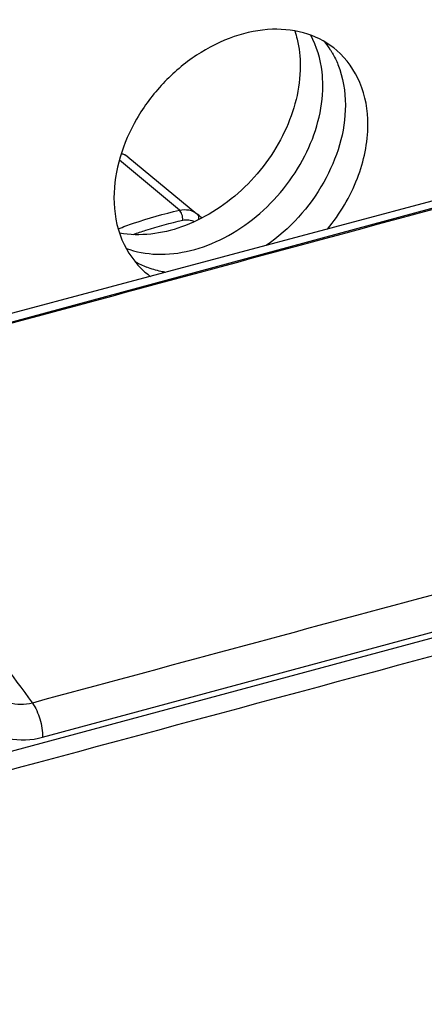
# Model space of a CAD drawing. Header units: millimetres. Extents: x 0 to 420, y 0 to 297.
# Tile 54 of 105: x 204 to 212, y 121 to 141. Entities that reach past the tile are written whole.
import ezdxf

# ---------------------------------------------------------------- set-up
doc = ezdxf.new("R2010")
doc.units = ezdxf.units.MM
doc.header["$LTSCALE"] = 23.1
doc.layers.get('0').update_dxf_attribs({"linetype": 'CONTINUOUS'})

msp = doc.modelspace()

# ---------------------------------------------------------------- linework, layer by layer
at = {"color": 7, "linetype": 'Continuous'}
for p, q in [((197.7125, 133.2882), (225.98, 140.9322)), ((207.0141, 137.1273), (205.8186, 138.124)), ((205.985, 138.1918), (207.3654, 137.0587)), ((213.6061, 137.7269), (197.534, 133.4226)), ((207.0154, 137.1261), (207.0141, 137.1273)), ((204.286, 126.6027), (229.1962, 133.3389)), ((223.3119, 131.6275), (197.676, 124.7008))]:
    msp.add_line(p, q, dxfattribs=at)
for centre, radius, start, end in [((208.5813, 139.42), 1.71, 31.99076, 38.99156), ((208.5462, 139.3977), 1.7516, 29.82075, 32.00198), ((207.1105, 136.7482), 0.4017, 47.7097, 50.61834), ((203.3034, 132.5629), 6.0595, 46.69706, 47.70926), ((206.9961, 137.5954), 1.725, 239.78588, 248.50236), ((207.4044, 137.1367), 1.6443, 229.09826, 234.13942)]:
    msp.add_arc(centre, radius, start, end, dxfattribs=at)
for points, knots in [([(210.1578, 140.3158), (209.9893, 140.4619), (209.574, 140.6919), (208.8461, 140.7795), (208.0759, 140.6229), (207.3282, 140.2442), (206.6633, 139.6772), (205.9819, 138.7678), (205.7097, 137.92), (205.7097, 137.3736)], [0, 0, 0, 0, 0.104686, 0.2159835, 0.3373583, 0.4683429, 0.6054423, 0.7435169, 1, 1, 1, 1]), ([(209.3174, 140.7074), (209.3356, 140.6526), (209.4004, 140.4241), (209.4259, 140.185), (209.4259, 140.0052)], [0, 0, 0, 0, 0.242767, 1, 1, 1, 1]), ([(209.8759, 139.6155), (209.8759, 139.7067), (209.8574, 140.0536), (209.7577, 140.3986), (209.6353, 140.6237)], [0, 0, 0, 0, 0.2623647, 1, 1, 1, 1]), ([(210.0659, 140.2688), (210.1089, 140.1937), (210.2655, 139.8677), (210.3259, 139.4999), (210.3259, 139.2258)], [0, 0, 0, 0, 0.239963, 1, 1, 1, 1]), ([(210.7759, 138.8361), (210.7759, 139.1207), (210.6836, 139.6766), (210.3564, 140.1438), (210.1578, 140.3158)], [0, 0, 0, 0, 0.5200348, 1, 1, 1, 1]), ([(209.4259, 140.0052), (209.4259, 139.5567), (209.1793, 138.6219), (208.4624, 137.6619), (207.7001, 137.0787), (206.9041, 136.6877), (206.2287, 136.5967), (205.8209, 136.6694)], [0, 0, 0, 0, 0.2469582, 0.5129296, 0.645146, 0.7719533, 1, 1, 1, 1]), ([(205.9527, 136.3654), (206.1478, 136.2937), (206.5817, 136.2159), (207.2579, 136.2978), (207.9352, 136.5613), (208.7818, 137.1307), (209.5921, 138.1306), (209.8759, 139.1335), (209.8759, 139.6155)], [0, 0, 0, 0, 0.1078366, 0.2241326, 0.3492692, 0.4812919, 0.7499457, 1, 1, 1, 1]), ([(210.3259, 139.2258), (210.3259, 138.6929), (209.9822, 137.5888), (209.2134, 136.7476), (208.746, 136.4228)], [0, 0, 0, 0, 0.483548, 1, 1, 1, 1]), ([(209.9701, 136.7506), (210.2186, 137.054), (210.6135, 137.7139), (210.7759, 138.4723), (210.7759, 138.8361)], [0, 0, 0, 0, 0.5187491, 1, 1, 1, 1]), ([(205.985, 138.1918), (205.9759, 138.1993), (205.937, 138.2276), (205.8917, 138.2467), (205.8566, 138.2555)], [0, 0, 0, 0, 0.2468563, 1, 1, 1, 1]), ([(205.7097, 137.3736), (205.7097, 137.089), (205.802, 136.5331), (206.1293, 136.0659), (206.3278, 135.8939)], [0, 0, 0, 0, 0.5200348, 1, 1, 1, 1]), ([(205.7941, 136.7574), (205.8949, 136.7959), (206.2947, 136.9407), (206.7046, 137.0577), (207.0141, 137.1273)], [0, 0, 0, 0, 0.2539144, 1, 1, 1, 1]), ([(207.0141, 137.1273), (207.0767, 137.1413), (207.2029, 137.148), (207.3202, 137.0958), (207.3654, 137.0587)], [0, 0, 0, 0, 0.5233612, 1, 1, 1, 1]), ([(207.0821, 136.9292), (207.0845, 136.9669), (207.0753, 137.0241), (207.0469, 137.0892), (207.0267, 137.1164), (207.0154, 137.1261)], [0, 0, 0, 0, 0.5332909, 0.789571, 1, 1, 1, 1]), ([(207.3973, 136.9416), (207.4035, 136.9606), (207.4096, 136.9981), (207.393, 137.0343), (207.3808, 137.0454)], [0, 0, 0, 0, 0.5473609, 1, 1, 1, 1]), ([(206.0984, 136.6448), (206.1799, 136.6736), (206.5035, 136.7828), (206.8334, 136.8733), (207.0821, 136.9292)], [0, 0, 0, 0, 0.2532376, 1, 1, 1, 1]), ([(207.0821, 136.9292), (207.122, 136.9381), (207.2018, 136.9442), (207.2789, 136.92), (207.3114, 136.9012)], [0, 0, 0, 0, 0.5213793, 1, 1, 1, 1]), ([(206.7466, 135.8856), (206.7135, 135.8911), (206.5834, 135.9159), (206.4559, 135.9542), (206.364, 135.9904)], [0, 0, 0, 0, 0.2539734, 1, 1, 1, 1]), ([(198.6536, 132.5447), (199.6549, 131.9848), (201.6522, 130.3726), (203.2723, 128.4122), (204.0818, 127.2873)], [0, 0, 0, 0, 0.4528758, 1, 1, 1, 1]), ([(204.0818, 127.2874), (203.9312, 127.247), (203.6056, 127.2419), (203.3341, 127.4219), (203.2339, 127.5344)], [0, 0, 0, 0, 0.5084688, 1, 1, 1, 1]), ([(204.0818, 127.2874), (204.1498, 127.1919), (204.2473, 126.967), (204.2882, 126.7261), (204.286, 126.6026)], [0, 0, 0, 0, 0.4869084, 1, 1, 1, 1]), ([(203.0682, 126.8985), (203.1377, 126.8225), (203.3023, 126.6886), (203.7126, 126.5237), (204.0654, 126.5431), (204.286, 126.6027)], [0, 0, 0, 0, 0.2357769, 0.477024, 1, 1, 1, 1]), ([(204.5286, 105.8454), (204.2427, 107.5385), (203.4912, 110.9062), (201.8987, 115.7681), (199.9029, 120.2808), (198.2857, 123.0532), (197.4179, 124.3196)], [0, 0, 0, 0, 0.2584658, 0.5183844, 0.7689127, 1, 1, 1, 1]), ([(197.7728, 124.3661), (198.6363, 123.1048), (200.2455, 120.3441), (202.2321, 115.8513), (203.8179, 111.0116), (204.5668, 107.6593), (204.8519, 105.9739)], [0, 0, 0, 0, 0.2311282, 0.4816469, 0.7415392, 1, 1, 1, 1])]:
    msp.add_open_spline(points, degree=3, knots=knots, dxfattribs=at)
for points in [[(205.985, 138.1918), (205.9478, 138.2223), (205.9039, 138.2459), (205.858, 138.2605)], [(197.7371, 133.2694), (203.0406, 134.7039), (208.3442, 136.1384), (213.6478, 137.5726)], [(219.9925, 131.5881), (214.6891, 130.1538), (209.3854, 128.7209), (204.0818, 127.2874)], [(197.7727, 124.3657), (206.3176, 126.6757), (214.8627, 128.9849), (223.4077, 131.2948)]]:
    msp.add_open_spline(points, degree=3, dxfattribs=at)

doc.saveas('drawing.dxf')
